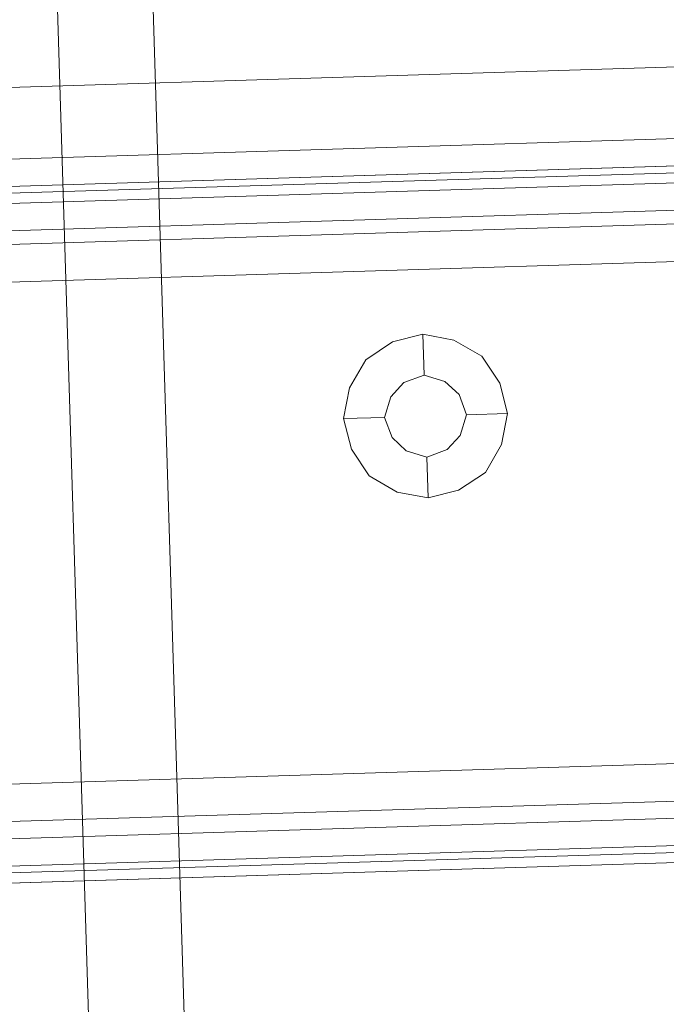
# Model space of a CAD drawing. Extents: x 147111805 to 147230536, y 410950310 to 411028142.
# Tile 24 of 256: x 147162199 to 147162239, y 410974427 to 410974488. Entities that reach past the tile are written whole.
import ezdxf

# ---------------------------------------------------------------- set-up
doc = ezdxf.new("R2010")
doc.units = 0
doc.header["$LTSCALE"] = 100
doc.layers.add('T--A9041--_VERHARDINGEN_Tegels', color=9, linetype='Continuous', transparency=0.3)
doc.layers.add('T--L9071--_TERREINMEUBILAIR_Stoelen', color=1, linetype='Continuous')

# ---------------------------------------------------------------- blocks, each defined once
blk = doc.blocks.new('Picknicktafel 180x160cm')
at = {"layer": 'T--L9071--_TERREINMEUBILAIR_Stoelen', "lineweight": 0}
for p, q in [((198.6396153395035, 0), (198.6396153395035, 1589.116922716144)), ((194.2066377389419, 1588.06145185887), (194.2066377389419, 1.055470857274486)), ((192.5178843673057, 3.588600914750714), (192.5178843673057, 1585.528321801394)), ((192.5178843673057, 1540.565263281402), (192.5178843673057, 48.55165943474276)), ((194.2066377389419, 1538.032133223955), (194.2066377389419, 51.08478949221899)), ((198.6396153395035, 52.14026034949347), (198.6396153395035, 1537.187756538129)), ((149.454673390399, 10.55470857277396), (149.454673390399, 277.7999296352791)), ((149.454673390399, 10.55470857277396), (149.454673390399, 277.7999296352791)), ((150.510144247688, 10.55470857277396), (150.510144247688, 277.7999296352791)), ((153.2543684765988, 10.55470857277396), (153.2543684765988, 277.7999296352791)), ((155.5764043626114, 277.7999296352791), (155.5764043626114, 10.55470857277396)), ((186.6072475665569, 10.55470857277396), (186.6072475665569, 277.7999296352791)), ((186.6072475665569, 10.55470857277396), (186.6072475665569, 277.7999296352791)), ((189.7736601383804, 10.55470857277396), (189.7736601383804, 277.7999296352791)), ((192.095696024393, 10.55470857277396), (192.095696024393, 277.7999296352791)), ((192.5178843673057, 277.7999296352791), (192.5178843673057, 10.55470857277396)), ((149.454673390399, 259.8569250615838), (149.454673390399, 28.28661897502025)), ((150.0879559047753, 28.28661897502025), (150.0879559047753, 259.8569250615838)), ((152.1988976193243, 28.28661897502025), (152.1988976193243, 259.8569250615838)), ((155.5764043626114, 28.28661897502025), (155.5764043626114, 259.8569250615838)), ((155.5764043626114, 28.28661897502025), (155.5764043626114, 259.8569250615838)), ((186.6072475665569, 259.8569250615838), (186.6072475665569, 28.28661897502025)), ((188.929283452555, 28.28661897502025), (188.929283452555, 259.8569250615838)), ((191.4624135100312, 28.28661897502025), (191.4624135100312, 259.8569250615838)), ((192.5178843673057, 28.28661897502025), (192.5178843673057, 259.8569250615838)), ((192.5178843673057, 28.28661897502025), (192.5178843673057, 259.8569250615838)), ((1794.089363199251, 131.0894804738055), (6.121730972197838, 131.0894804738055)), ((6.121730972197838, 131.0894804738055), (1794.089363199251, 131.0894804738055)), ((1794.089363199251, 131.0894804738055), (6.121730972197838, 131.0894804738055)), ((1794.089363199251, 131.0894804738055), (6.121730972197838, 131.0894804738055)), ((6.121730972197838, 125.1788436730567), (1794.089363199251, 125.1788436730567)), ((1794.089363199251, 125.1788436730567), (6.121730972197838, 125.1788436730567)), ((1794.089363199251, 125.1788436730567), (6.121730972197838, 125.1788436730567)), ((1794.089363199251, 125.1788436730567), (6.121730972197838, 125.1788436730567)), ((175.6303506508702, 113.7797584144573), (177.5301981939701, 114.2019467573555)), ((177.5301981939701, 114.2019467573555), (179.43004573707, 113.7797584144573)), ((177.5301981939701, 114.2019467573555), (177.5301981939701, 111.6688166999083)), ((173.941597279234, 112.7242875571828), (175.6303506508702, 113.7797584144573)), ((179.43004573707, 113.7797584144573), (181.1187991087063, 112.7242875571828)), ((172.8861264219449, 111.035534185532), (173.941597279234, 112.7242875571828)), ((181.1187991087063, 112.7242875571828), (182.1742699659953, 111.035534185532)), ((177.5301981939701, 111.6688166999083), (176.263633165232, 111.2466283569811)), ((176.263633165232, 111.2466283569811), (177.5301981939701, 111.6688166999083)), ((178.7967632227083, 111.2466283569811), (177.5301981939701, 111.6688166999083)), ((177.5301981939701, 111.6688166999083), (178.7967632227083, 111.2466283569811)), ((172.4639380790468, 109.1356866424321), (172.8861264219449, 111.035534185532)), ((176.263633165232, 111.2466283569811), (175.4192564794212, 110.4022516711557)), ((175.4192564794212, 110.4022516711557), (176.263633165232, 111.2466283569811)), ((179.6411399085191, 110.4022516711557), (178.7967632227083, 111.2466283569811)), ((178.7967632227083, 111.2466283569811), (179.6411399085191, 110.4022516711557)), ((182.1742699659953, 111.035534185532), (182.5964583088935, 109.1356866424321)), ((175.4192564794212, 110.4022516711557), (174.9970681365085, 109.1356866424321)), ((174.9970681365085, 109.1356866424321), (175.4192564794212, 110.4022516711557)), ((180.0633282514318, 109.1356866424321), (179.6411399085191, 110.4022516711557)), ((179.6411399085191, 110.4022516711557), (180.0633282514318, 109.1356866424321)), ((172.8861264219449, 107.2358390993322), (172.4639380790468, 109.1356866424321)), ((172.4639380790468, 109.1356866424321), (172.4639380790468, 109.1356866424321)), ((172.4639380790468, 109.1356866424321), (174.9970681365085, 109.1356866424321)), ((174.9970681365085, 109.1356866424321), (175.4192564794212, 107.8691216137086)), ((175.4192564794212, 107.8691216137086), (174.9970681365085, 109.1356866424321)), ((174.9970681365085, 109.1356866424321), (174.9970681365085, 109.1356866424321)), ((179.6411399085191, 107.8691216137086), (180.0633282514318, 109.1356866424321)), ((180.0633282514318, 109.1356866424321), (179.6411399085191, 107.8691216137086)), ((180.0633282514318, 109.1356866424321), (180.0633282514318, 109.1356866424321)), ((182.5964583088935, 109.1356866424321), (180.0633282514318, 109.1356866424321)), ((182.5964583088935, 109.1356866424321), (182.1742699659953, 107.2358390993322)), ((175.4192564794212, 107.8691216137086), (176.263633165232, 107.0247449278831)), ((176.263633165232, 107.0247449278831), (175.4192564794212, 107.8691216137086)), ((178.7967632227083, 107.0247449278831), (179.6411399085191, 107.8691216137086)), ((179.6411399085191, 107.8691216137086), (178.7967632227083, 107.0247449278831)), ((173.941597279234, 105.5470857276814), (172.8861264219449, 107.2358390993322)), ((182.1742699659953, 107.2358390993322), (181.1187991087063, 105.5470857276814)), ((176.263633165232, 107.0247449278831), (177.5301981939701, 106.602556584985)), ((177.5301981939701, 106.602556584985), (176.263633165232, 107.0247449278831)), ((177.5301981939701, 106.602556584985), (178.7967632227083, 107.0247449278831)), ((178.7967632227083, 107.0247449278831), (177.5301981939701, 106.602556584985)), ((177.5301981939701, 104.0694265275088), (177.5301981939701, 106.602556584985)), ((175.6303506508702, 104.4916148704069), (173.941597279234, 105.5470857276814)), ((181.1187991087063, 105.5470857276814), (179.43004573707, 104.4916148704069)), ((177.5301981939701, 104.0694265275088), (175.6303506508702, 104.4916148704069)), ((179.43004573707, 104.4916148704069), (177.5301981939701, 104.0694265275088))]:
    blk.add_line(p, q, dxfattribs=at)

msp = doc.modelspace()

# ---------------------------------------------------------------- hatches: boundary and pattern name
at = {"layer": 'T--A9041--_VERHARDINGEN_Tegels'}
h = msp.add_hatch(dxfattribs=at)
h.set_pattern_fill('ANSI37', color=256, scale=200, angle=45)
h.set_pattern_definition([(90, (0, 0), (-635, 0), []), (180, (0, 0), (0, -635), [])])
h.paths.add_polyline_path([(147171124.6155927, 410978496.7849257), (147171124.6155927, 410985174.1051784), (147175311.8159577, 410985174.1051784), (147179724.0163228, 410985174.1051784), (147179724.0163228, 410987548.1668265), (147175674.6155927, 410987550.9475302), (147175674.6155927, 410986269.3768906), (147173554.6155927, 410986269.3768906), (147173554.6155927, 410986569.3768906), (147175374.6155927, 410986569.3768906), (147175374.6155927, 410989649.3768906), (147175374.6155927, 410993004.2881792), (147173550.8201925, 410993004.2881792), (147173550.8201925, 410993134.3405678), (147165980.8201925, 410993134.3405678), (147159696.0572113, 410993137.1650009), (147159704.9791517, 410992687.6886738), (147159705.673752, 410992652.6955669), (147159710.6310576, 410990922.4531842), (147159740.006855, 410990923.0362831), (147159789.3234792, 410988438.5257165), (147159881.8045546, 410983779.4434608), (147160071.926593, 410974201.3302012), (147160091.7723167, 410973201.5271471), (147160156.2709204, 410969952.1672208), (147160833.6374897, 410969965.612699), (147162965.7175028, 410970007.9337059), (147169999.3319892, 410970147.5483757), (147172541.3312546, 410970198.0061296), (147177217.9100407, 410970290.8345047), (147177327.8883767, 410970293.0175343), (147177280.2586386, 410972692.5448644), (147177850.1463795, 410972703.8569272), (147179529.8155105, 410972737.1977439), (147180789.5630606, 410972762.4198964), (147181028.8837267, 410972767.3274566), (147181031.0428523, 410975911.5547846), (147179805.6507454, 410975912.3962522), (147178580.2586386, 410975912.3962522), (147178580.2586386, 410979449.1051784), (147177580.2586386, 410979449.1051784), (147177580.2586386, 410977681.1714507), (147177580.2586386, 410975913.2377229), (147171124.6155927, 410975913.2377229)])
h.paths.add_polyline_path([(147165184.9788649, 410982437.8420166), (147164184.9788649, 410982437.8420166), (147164184.9788649, 410983437.8420166), (147165184.9788649, 410983437.8420166)], flags=16)

# ---------------------------------------------------------------- block references
at = {"layer": 'T--L9071--_TERREINMEUBILAIR_Stoelen', "rotation": 91.75940092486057}
msp.add_blockref('Picknicktafel 180x160cm', (147162338.2311158, 410974289.7493508), dxfattribs=at)

doc.saveas('drawing.dxf')
